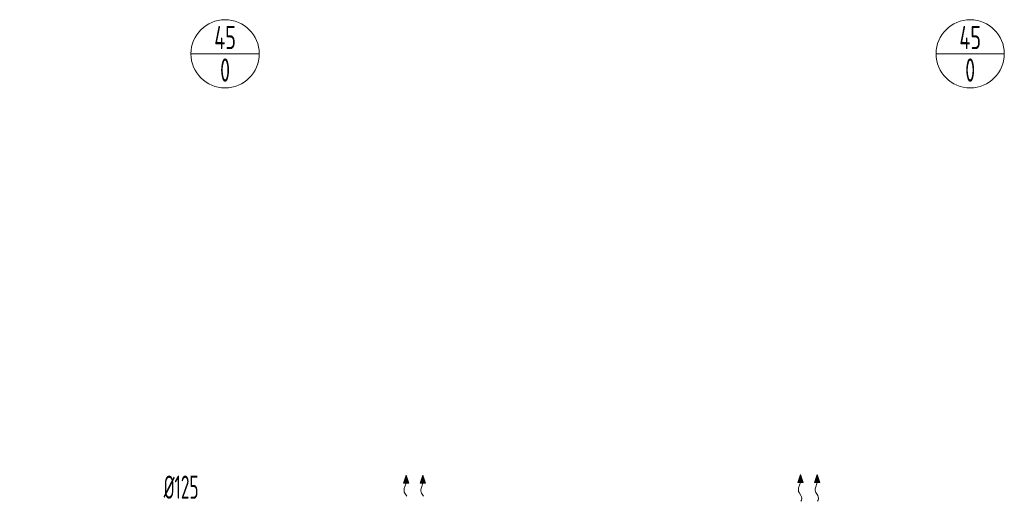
# Model space of a CAD drawing. Header units: millimetres. Extents: x 8221 to 89444, y -105166 to -5578.
# Tile 20 of 118: x 47877 to 53167, y -100231 to -97669. Entities that reach past the tile are written whole.
import ezdxf
from ezdxf.enums import TextEntityAlignment as Align

# ---------------------------------------------------------------- set-up
doc = ezdxf.new("R2010")
doc.units = ezdxf.units.MM
doc.linetypes.add('phl_thick', pattern=[0])
doc.layers.add('VZT_52 POPIS - DISTRIBUCE', color=7, linetype='Continuous', lineweight=5)
doc.layers.add('VZT_60_KOTY - DIMENZE', color=7, linetype='Continuous', lineweight=5)
doc.styles.add('EVORA_125', font='isocp.shx', dxfattribs={"width": 0.6, "height": 125})
doc.styles.add('JS', font='isocp.shx', dxfattribs={"width": 0.6, "height": 125})

msp = doc.modelspace()

# ---------------------------------------------------------------- linework, layer by layer
at = {"color": 0, "lineweight": 13}
for p, q in [((49939.2, -100160.4), (49953.8, -100117.6)), ((49953.8, -100117.6), (49967.1, -100160.8)), ((50029.2, -100160.4), (50043.8, -100117.6)), ((50043.8, -100117.6), (50057.1, -100160.8)), ((52057.9, -100156.4), (52072.5, -100113.6)), ((52072.5, -100113.6), (52085.8, -100156.7)), ((52147.9, -100156.4), (52162.5, -100113.6)), ((52162.5, -100113.6), (52175.8, -100156.7)), ((49939.2, -100160.4), (49953.2, -100160.6)), ((49953.2, -100160.6), (49943.5, -100189.2)), ((49967.1, -100160.8), (49953.2, -100160.6)), ((50029.2, -100160.4), (50043.2, -100160.6)), ((50043.2, -100160.6), (50033.5, -100189.2)), ((50057.1, -100160.8), (50043.2, -100160.6)), ((52057.9, -100156.4), (52071.9, -100156.6)), ((52071.9, -100156.6), (52062.2, -100185.2)), ((52085.8, -100156.7), (52071.9, -100156.6)), ((52147.9, -100156.4), (52161.9, -100156.6)), ((52161.9, -100156.6), (52152.2, -100185.2)), ((52175.8, -100156.7), (52161.9, -100156.6)), ((49945.7, -100214.7), (49956.1, -100231.2)), ((50035.7, -100214.7), (50046.1, -100231.2)), ((52064.4, -100210.6), (52074.8, -100227.1)), ((52154.4, -100210.6), (52164.8, -100227.1))]:
    msp.add_line(p, q, dxfattribs=at)
at = {"color": 0, "lineweight": 13, "extrusion": (0, 0, -1)}
for centre, start_param, end_param in [((49955.2, -100199.3), 3.908129, 5.191299), ((50045.2, -100199.3), 3.908129, 5.191299), ((52074, -100195.3), 3.908129, 5.191299), ((52164, -100195.3), 3.908129, 5.191299), ((52065.3, -100242.5), 0.766537, 2.375056), ((52155.3, -100242.5), 0.766537, 2.375056)]:
    msp.add_ellipse(centre, major_axis=(0.3, 21.5), ratio=0.625, start_param=start_param, end_param=end_param, dxfattribs=at)
at = {"color": 0, "lineweight": 13}
for points in [[(49939.2, -100160.4), (49967.1, -100160.8), (49953.8, -100117.6)], [(50029.2, -100160.4), (50057.1, -100160.8), (50043.8, -100117.6)], [(52057.9, -100156.4), (52085.8, -100156.7), (52072.5, -100113.6)], [(52147.9, -100156.4), (52175.8, -100156.7), (52162.5, -100113.6)]]:
    msp.add_solid(points, dxfattribs=at)
at = {"layer": 'VZT_52 POPIS - DISTRIBUCE'}
for p, q in [((48797.1, -97852.5), (49163.9, -97852.5)), ((52800.5, -97852.5), (53167.3, -97852.5))]:
    msp.add_line(p, q, dxfattribs=at)
for centre in [(48980.5, -97852.5), (52983.9, -97852.5)]:
    msp.add_circle(centre, 183.4, dxfattribs=at)

# ---------------------------------------------------------------- texts
at = {"layer": 'VZT_52 POPIS - DISTRIBUCE', "ltscale": 50, "style": 'JS', "width": 0.7}
for s, p in [('45', (48980.5, -97765)), ('45', (52983.9, -97765)), ('0', (48980.5, -97940)), ('0', (52983.9, -97940))]:
    msp.add_text(s, height=125, dxfattribs=at).set_placement(p, align=Align.MIDDLE_CENTER)
at = {"layer": 'VZT_60_KOTY - DIMENZE', "linetype": 'phl_thick', "insert": (48837.9, -100119.5), "char_height": 125, "attachment_point": 3, "style": 'EVORA_125'}
msp.add_mtext('%%C125\\POSA 2510 mm', dxfattribs=at)

doc.saveas('drawing.dxf')
